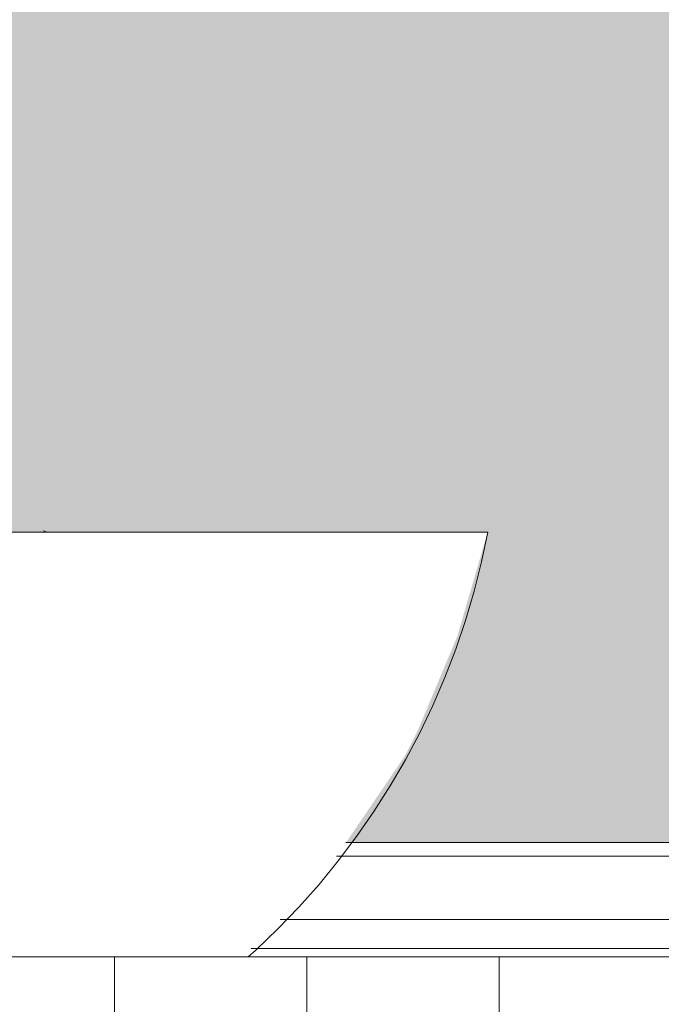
# Model space of a CAD drawing. Header units: millimetres. Extents: x -54722 to 267911, y -1116 to 19261.
# Tile 59 of 92: x -6993 to -6660, y 1324 to 1836. Entities that reach past the tile are written whole.
import ezdxf

# ---------------------------------------------------------------- set-up
doc = ezdxf.new("R2010")
doc.units = ezdxf.units.MM
for name, color, linetype, lineweight in [('A-GENM', 13, 'Continuous', 9), ('A-GLAZ', 151, 'Continuous', 9), ('A-WALL', 113, 'Continuous', 9), ('A-WALL-PATT', 111, 'Continuous', 9), ('L-PLNT', 71, 'Continuous', 9)]:
    doc.layers.add(name, color=color, linetype=linetype, lineweight=lineweight)

# ---------------------------------------------------------------- blocks, each defined once
blk = doc.blocks.new('BAC - BAC-1120222-Façade Est')
at = {"layer": 'A-GENM'}
blk.add_line((-7296.75, 1569.74), (-6750.01, 1569.74), dxfattribs=at)
at = {"layer": 'A-GENM', "flags": 128}
blk.add_lwpolyline([(-6750.01, 1569.74), (-6753.25, 1554.28), (-6757.11, 1538.96), (-6761.57, 1523.81), (-6766.64, 1508.85), (-6772.3, 1494.11), (-6778.54, 1479.6), (-6785.36, 1465.35), (-6792.75, 1451.39), (-6800.68, 1437.74), (-6809.16, 1424.41), (-6818.16, 1411.43), (-6827.68, 1398.83), (-6837.69, 1386.61), (-6848.18, 1374.81), (-6859.13, 1363.43), (-6870.53, 1352.5), (-6874.46, 1349.03)], dxfattribs=at)
blk = doc.blocks.new('SBA_PLNT-DTL-GenericTree_02 - ANG-090-622234-Façade Est')
at = {"layer": 'L-PLNT'}
blk.add_line((-6979.04, 1569.74), (-6980.98, 1570.39), dxfattribs=at)
blk = doc.blocks.new('Fenêtre type 1 - 280 x 245 cm-1357473-Façade Est')
at = {"layer": 'A-GLAZ'}
h = blk.add_hatch(color=256, dxfattribs=at)
h.paths.add_polyline_path([(-8736.63, 1408.31), (-8136.33, 1408.31), (-8169.25, 1457.76), (-8183.23, 1488.15), (-8197.92, 1527.04), (-8210.01, 1569.74), (-8059.46, 1569.74), (-8059.46, 1956.81), (-8268.32, 1956.81), (-8268.32, 2852.92), (-7068.22, 2852.92), (-7068.22, 1956.81), (-7296.83, 1956.81), (-7296.35, 1569.74), (-6750.01, 1569.74), (-6765.85, 1515.45), (-6786.25, 1466.88), (-6792.67, 1453.97), (-6823.7, 1408.31), (-6499.63, 1408.31), (-6499.63, 3258.44), (-6389.94, 3258.44), (-6389.94, 3628.31), (-8736.63, 3628.31), (-8736.63, 1649.56)])
h.paths.add_polyline_path([(-7342.51, 1569.74), (-7342.51, 1956.81), (-8013.78, 1956.81), (-8012.85, 1569.74), (-7342.66, 1569.74)])
for p, q in [((-6499.63, 1408.31), (-6823.7, 1408.31)), ((-6499.63, 1401.24), (-6828.57, 1401.24)), ((-6499.63, 1368.31), (-6857.92, 1368.31)), ((-6499.63, 1353.31), (-6873.02, 1353.31))]:
    blk.add_line(p, q, dxfattribs=at)

msp = doc.modelspace()

# ---------------------------------------------------------------- hatches: boundary and pattern name
at = {"layer": 'A-WALL-PATT'}
h = msp.add_hatch(dxfattribs=at)
h.set_pattern_fill('FP_1', color=256, style=0, pattern_type=2)
h.set_pattern_definition([(90, (-11244.05, 0), (-100, 6e-15), [])])
h.paths.add_polyline_path([(-8504.58, 804.68), (-6499.63, 845.03), (-6499.63, 1349.03), (-8504.58, 1349.03), (-8504.58, 893.31)])

# ---------------------------------------------------------------- linework, layer by layer
at = {"layer": 'A-WALL'}
msp.add_line((-6499.63, 1349.03), (-9033.73, 1349.03), dxfattribs=at)

# ---------------------------------------------------------------- block references
at = {"layer": 'A-GENM'}
msp.add_blockref('BAC - BAC-1120222-Façade Est', (0, 0), dxfattribs=at)
at = {"layer": 'A-GLAZ'}
msp.add_blockref('Fenêtre type 1 - 280 x 245 cm-1357473-Façade Est', (0, 0), dxfattribs=at)
at = {"layer": 'L-PLNT'}
msp.add_blockref('SBA_PLNT-DTL-GenericTree_02 - ANG-090-622234-Façade Est', (0, 0), dxfattribs=at)

doc.saveas('drawing.dxf')
